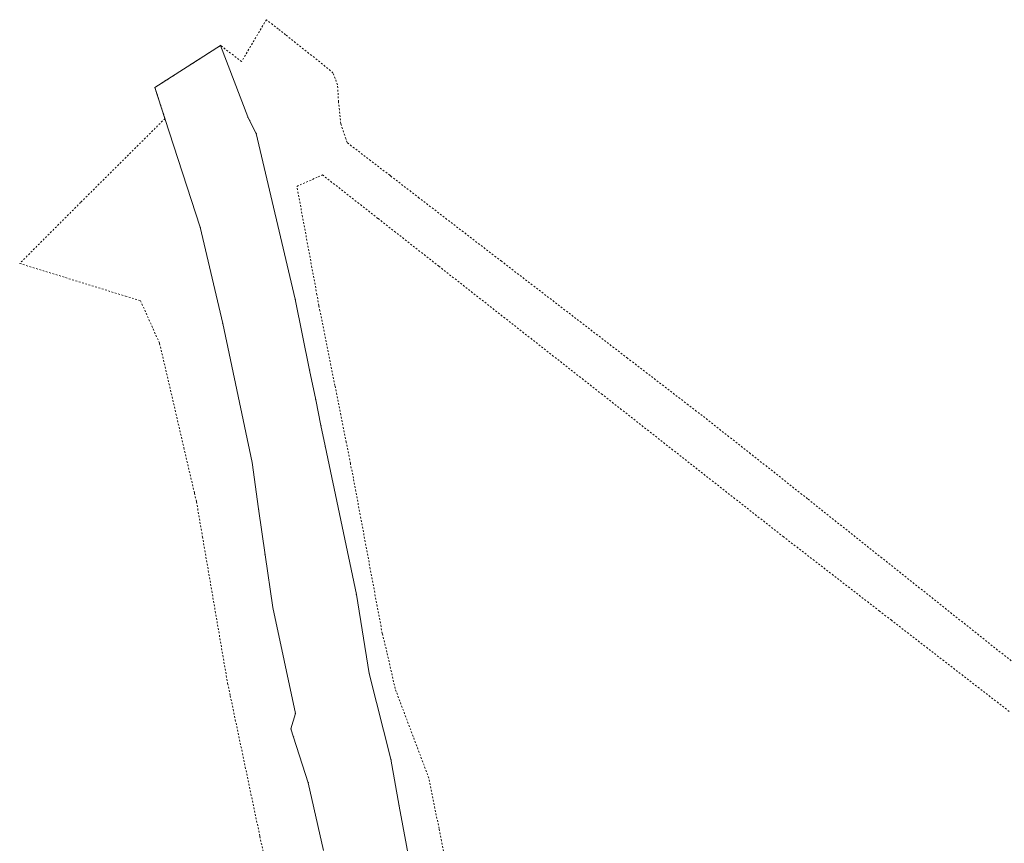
# Model space of a CAD drawing. Header units: millimetres. Extents: x 7509325 to 7510261, y 5702462 to 5703755.
# Tile 25 of 26: x 7509498 to 7509785, y 5703516 to 5703755. Entities that reach past the tile are written whole.
import ezdxf

# ---------------------------------------------------------------- set-up
doc = ezdxf.new("R2010")
doc.units = ezdxf.units.MM
doc.linetypes.add('GDE', pattern=[0])
doc.linetypes.add('GUZ', pattern=[1, 0.5, -0.5])
for name, color, linetype, lineweight in [('Dzialki', 7, 'GDE', 18), ('Punkty', 7, 'Continuous', 18), ('Uzytki', 7, 'GUZ', 18)]:
    doc.layers.add(name, color=color, linetype=linetype, lineweight=lineweight)

# ---------------------------------------------------------------- blocks, each defined once
blk = doc.blocks.new('GRO')
at = {"linetype": 'Continuous'}
blk.add_circle((0, 0), 0.045, dxfattribs=at)

msp = doc.modelspace()

# ---------------------------------------------------------------- linework, layer by layer
at = {"layer": 'Dzialki'}
for p, q in [((7509537.52, 5703735.75), (7509556.63, 5703747.97)), ((7509556.63, 5703747.97), (7509564.55, 5703727.18)), ((7509540.45, 5703726.7), (7509537.52, 5703735.75)), ((7509564.55, 5703727.18), (7509565.08, 5703726.17)), ((7509550.72, 5703695.04), (7509540.45, 5703726.7)), ((7509565.08, 5703726.17), (7509567.03, 5703722.39)), ((7509567.03, 5703722.39), (7509578.37, 5703674.08)), ((7509557.26, 5703667.01), (7509550.72, 5703695.04)), ((7509578.37, 5703674.08), (7509582.56, 5703653.47)), ((7509565.87, 5703626.57), (7509557.26, 5703667.01)), ((7509582.56, 5703653.47), (7509584.32, 5703644.85)), ((7509584.32, 5703644.85), (7509585.85, 5703637.3)), ((7509585.85, 5703637.3), (7509587.05, 5703631.42)), ((7509587.05, 5703631.42), (7509596.17, 5703588.12)), ((7509567.7, 5703613.08), (7509565.87, 5703626.57)), ((7509569.59, 5703599.71), (7509567.7, 5703613.08)), ((7509571.84, 5703584.36), (7509569.59, 5703599.71)), ((7509596.17, 5703588.12), (7509599.91, 5703565.14)), ((7509578.39, 5703553.52), (7509571.84, 5703584.36)), ((7509599.91, 5703565.14), (7509606.2, 5703540.19)), ((7509577.1, 5703549.02), (7509578.39, 5703553.52)), ((7509577.86, 5703546.66), (7509577.1, 5703549.02)), ((7509582.17, 5703533.34), (7509577.86, 5703546.66)), ((7509606.2, 5703540.19), (7509608.65, 5703526.53)), ((7509586.56, 5703513.65), (7509582.17, 5703533.34)), ((7509608.65, 5703526.53), (7509613.48, 5703500.46))]:
    msp.add_line(p, q, dxfattribs=at)
at = {"layer": 'Uzytki'}
for p, q in [((7509569.96, 5703755.48), (7509562.74, 5703743.29)), ((7509573.37, 5703752.79), (7509569.96, 5703755.48)), ((7509575.5, 5703751.1), (7509573.37, 5703752.79)), ((7509585.5, 5703743.2), (7509575.5, 5703751.1)), ((7509556.63, 5703747.97), (7509537.52, 5703735.75)), ((7509562.74, 5703743.29), (7509556.63, 5703747.97)), ((7509589.35, 5703739.97), (7509585.5, 5703743.2)), ((7509590.67, 5703736.53), (7509589.35, 5703739.97)), ((7509537.52, 5703735.75), (7509540.45, 5703726.7)), ((7509590.95, 5703731.6), (7509590.67, 5703736.53)), ((7509591.62, 5703725.2), (7509590.95, 5703731.6)), ((7509540.45, 5703726.7), (7509515.91, 5703702.28)), ((7509593.09, 5703720.85), (7509591.62, 5703725.2)), ((7509593.48, 5703719.7), (7509593.09, 5703720.85)), ((7509605.87, 5703710.17), (7509593.48, 5703719.7)), ((7509578.85, 5703706.96), (7509585.06, 5703709.73)), ((7509585.06, 5703709.73), (7509586.3, 5703710.29)), ((7509586.3, 5703710.29), (7509602.48, 5703697.59)), ((7509606.22, 5703709.91), (7509605.87, 5703710.17)), ((7509614.44, 5703703.57), (7509606.22, 5703709.91)), ((7509584.67, 5703675.42), (7509578.85, 5703706.96)), ((7509515.91, 5703702.28), (7509498.17, 5703684.51)), ((7509638.38, 5703685.16), (7509614.44, 5703703.57)), ((7509602.48, 5703697.59), (7509620.14, 5703683.72)), ((7509498.17, 5703684.51), (7509528.95, 5703675.01)), ((7509675.1, 5703656.92), (7509638.38, 5703685.16)), ((7509620.14, 5703683.72), (7509667.46, 5703646.57)), ((7509585.25, 5703672.26), (7509584.67, 5703675.42)), ((7509528.95, 5703675.01), (7509533.34, 5703673.66)), ((7509533.34, 5703673.66), (7509538.89, 5703661.24)), ((7509585.55, 5703670.74), (7509585.25, 5703672.26)), ((7509589.9, 5703648.97), (7509585.55, 5703670.74)), ((7509538.89, 5703661.24), (7509545.95, 5703630.89)), ((7509692.72, 5703643.36), (7509675.1, 5703656.92)), ((7509591.6, 5703640.43), (7509589.9, 5703648.97)), ((7509667.46, 5703646.57), (7509694.15, 5703625.6)), ((7509696.77, 5703640.24), (7509692.72, 5703643.36)), ((7509593.18, 5703632.49), (7509591.6, 5703640.43)), ((7509710.88, 5703629.13), (7509696.77, 5703640.24)), ((7509594.41, 5703626.31), (7509593.18, 5703632.49)), ((7509545.95, 5703630.89), (7509549.04, 5703617.64)), ((7509718.02, 5703623.5), (7509710.88, 5703629.13)), ((7509595.28, 5703622), (7509594.41, 5703626.31)), ((7509694.15, 5703625.6), (7509720.34, 5703605.04)), ((7509602.21, 5703584.75), (7509595.28, 5703622)), ((7509727.41, 5703616.03), (7509718.02, 5703623.5)), ((7509549.04, 5703617.64), (7509549.63, 5703615.11)), ((7509549.63, 5703615.11), (7509551.37, 5703604.94)), ((7509795.3, 5703562.02), (7509727.41, 5703616.03)), ((7509551.37, 5703604.94), (7509553.91, 5703590.15)), ((7509720.34, 5703605.04), (7509748.31, 5703583.4)), ((7509553.91, 5703590.15), (7509558.69, 5703562.25)), ((7509603.69, 5703576.81), (7509602.21, 5703584.75)), ((7509748.31, 5703583.4), (7509751.75, 5703580.73)), ((7509751.75, 5703580.73), (7509786.13, 5703554.13)), ((7509605.05, 5703571.34), (7509603.69, 5703576.81)), ((7509607.43, 5703560.74), (7509605.05, 5703571.34)), ((7509558.69, 5703562.25), (7509559.46, 5703558.63)), ((7509617.25, 5703534.68), (7509607.43, 5703560.74)), ((7509559.46, 5703558.63), (7509560.92, 5703551.69)), ((7509560.92, 5703551.69), (7509563.83, 5703537.9)), ((7509563.83, 5703537.9), (7509568.08, 5703517.73)), ((7509620.21, 5703520.01), (7509617.25, 5703534.68)), ((7509568.08, 5703517.73), (7509573.92, 5703490.04)), ((7509622.91, 5703506.58), (7509620.21, 5703520.01))]:
    msp.add_line(p, q, dxfattribs=at)

# ---------------------------------------------------------------- block references
at = {"layer": 'Punkty'}
for p in [(7509556.63, 5703747.97), (7509537.52, 5703735.75), (7509540.45, 5703726.7), (7509564.55, 5703727.18), (7509565.08, 5703726.17), (7509567.03, 5703722.39), (7509550.72, 5703695.04), (7509578.37, 5703674.08), (7509557.26, 5703667.01), (7509582.56, 5703653.47), (7509584.32, 5703644.85), (7509585.85, 5703637.3), (7509587.05, 5703631.42), (7509565.87, 5703626.57), (7509567.7, 5703613.08), (7509569.59, 5703599.71), (7509596.17, 5703588.12), (7509571.84, 5703584.36), (7509599.91, 5703565.14), (7509578.39, 5703553.52), (7509577.1, 5703549.02), (7509577.86, 5703546.66), (7509606.2, 5703540.19), (7509582.17, 5703533.34), (7509608.65, 5703526.53)]:
    msp.add_blockref('GRO', p, dxfattribs=at)

doc.saveas('drawing.dxf')
